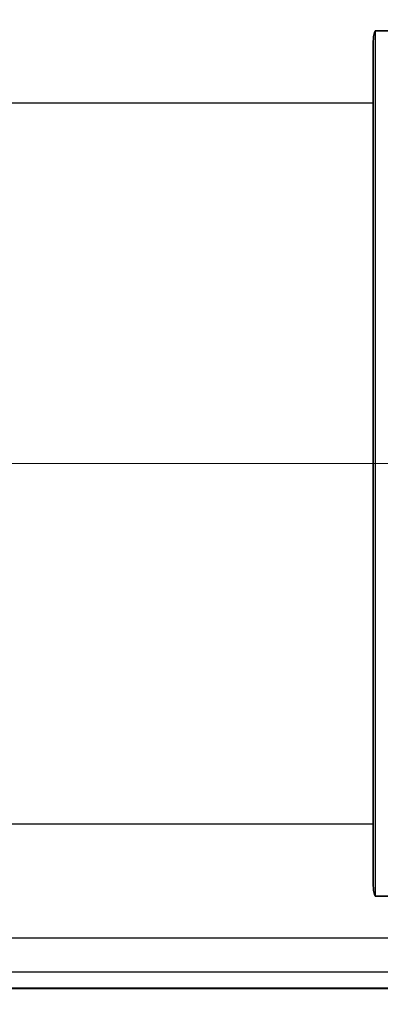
# Model space of a CAD drawing. Header units: millimetres. Extents: x 0 to 420, y 0 to 297.
# Tile 17 of 53: x 164 to 179, y 221 to 262. Entities that reach past the tile are written whole.
import ezdxf

# ---------------------------------------------------------------- set-up
doc = ezdxf.new("R2010")
doc.units = ezdxf.units.MM
for name, color, linetype, lineweight in [('Bemaßung (ISO)', 7, 'Continuous', 18), ('Sichtbar (ISO)', 7, 'Continuous', 35), ('Sichtbar schmal (ISO)', 7, 'Continuous', 25)]:
    doc.layers.add(name, color=color, linetype=linetype, lineweight=lineweight)
doc.styles.add('Notiztext (DIN)', font='isocpeur.ttf')
doc.dimstyles.new('Standard (DIN)', dxfattribs={"dimtxt": 3.5, "dimasz": 2.5, "dimexe": 1, "dimexo": 0, "dimgap": 0.7, "dimtad": 1, "dimtoh": 1, "dimrnd": 1e-08, "dimtxsty": 'Notiztext (DIN)', "dimcen": 0.09, "dimdle": 10, "dimclrd": 256, "dimclre": 256, "dimclrt": 256, "dimazin": 2, "dimtfac": 0.514286, "dimtdec": 4, "dimtmove": 0, "dimatfit": 3, "dimfxl": 1, "dimtolj": 1, "dimlwd": -1, "dimlwe": -1, "dimarcsym": 0})

# ---------------------------------------------------------------- blocks, each defined once
blk = doc.blocks.new('*D21')
at = {"layer": 'Bemaßung (ISO)', "transparency": 16777216}
for p, q in [((101.565, 226.673), (101.565, 195.623)), ((201.765, 226.473), (201.765, 195.623)), ((104.065, 196.623), (199.265, 196.623))]:
    blk.add_line(p, q, dxfattribs=at)
for points in [[(104.065, 197.04), (104.065, 196.207), (101.565, 196.623)], [(199.265, 197.04), (199.265, 196.207), (201.765, 196.623)]]:
    blk.add_solid(points, dxfattribs=at)
at = {"layer": 'Defpoints', "color": 0, "transparency": 16777216}
for p in [(101.565, 226.673), (201.765, 226.473), (201.765, 196.623)]:
    blk.add_point(p, dxfattribs=at)
at = {"layer": 'Bemaßung (ISO)', "transparency": 16777216, "insert": (151.665, 207.357), "char_height": 3.5, "attachment_point": 2, "style": 'Notiztext (DIN)'}
blk.add_mtext('\\A1;100,2{\\P(3.945")}', dxfattribs=at)
blk = doc.blocks.new('*D36')
at = {"layer": 'Bemaßung (ISO)', "transparency": 16777216}
for p, q in [((199.165, 265.623), (226.165, 265.623)), ((225.165, 246.123), (225.165, 263.123)), ((146.599, 243.623), (226.165, 243.623))]:
    blk.add_line(p, q, dxfattribs=at)
for points in [[(224.749, 263.123), (225.582, 263.123), (225.165, 265.623)], [(224.749, 246.123), (225.582, 246.123), (225.165, 243.623)]]:
    blk.add_solid(points, dxfattribs=at)
at = {"layer": 'Defpoints', "color": 0, "transparency": 16777216}
for p in [(199.165, 265.623), (225.165, 265.623), (146.599, 243.623)]:
    blk.add_point(p, dxfattribs=at)
at = {"layer": 'Bemaßung (ISO)', "transparency": 16777216, "insert": (214.432, 254.623), "char_height": 3.5, "attachment_point": 2, "rotation": 90, "style": 'Notiztext (DIN)'}
blk.add_mtext('\\A1;22{\\P(0.866")}', dxfattribs=at)

msp = doc.modelspace()

# ---------------------------------------------------------------- linework, layer by layer
at = {"layer": 'Sichtbar (ISO)'}
for p, q in [((178.771, 261.757), (196.56, 261.757)), ((178.665, 228.513), (178.665, 258.733)), ((196.56, 225.489), (178.771, 225.489)), ((138.01, 221.623), (199.165, 221.623))]:
    msp.add_line(p, q, dxfattribs=at)
for centre, start_param, end_param in [((179.069, 258.733), 1.408359, 1.570796), ((179.069, 228.513), 1.570796, 1.733234)]:
    msp.add_ellipse(centre, major_axis=(0, 15.392), ratio=0.026186, start_param=start_param, end_param=end_param, dxfattribs=at)
for points, knots in [([(178.771, 261.757), (178.767, 261.757), (178.763, 261.756), (178.757, 261.753), (178.754, 261.75), (178.737, 261.733), (178.728, 261.711), (178.696, 261.62), (178.687, 261.537), (178.674, 261.375), (178.671, 261.296), (178.671, 261.222)], [0, 0, 0, 0, 0.00109308, 0.00109308, 0.00218616, 0.00218616, 0.00822115, 0.00822115, 0.03177375, 0.03177375, 0.05371303, 0.05371303, 0.05371303, 0.05371303]), ([(178.671, 226.024), (178.671, 225.951), (178.674, 225.872), (178.687, 225.71), (178.696, 225.627), (178.728, 225.535), (178.737, 225.513), (178.754, 225.496), (178.757, 225.494), (178.763, 225.49), (178.767, 225.489), (178.771, 225.489)], [0.0719789, 0.0719789, 0.0719789, 0.0719789, 0.09391818, 0.09391818, 0.11747078, 0.11747078, 0.12350577, 0.12350577, 0.12459885, 0.12459885, 0.12569193, 0.12569193, 0.12569193, 0.12569193])]:
    msp.add_open_spline(points, degree=3, knots=knots, dxfattribs=at)
at = {"layer": 'Sichtbar schmal (ISO)'}
for p, q in [((178.771, 225.489), (178.771, 261.757)), ((178.671, 261.222), (178.671, 226.024)), ((104.165, 258.733), (178.665, 258.733)), ((178.665, 228.513), (104.165, 228.513)), ((199.165, 223.723), (104.165, 223.723)), ((199.165, 222.311), (104.165, 222.311)), ((199.165, 221.64), (138.01, 221.64))]:
    msp.add_line(p, q, dxfattribs=at)

# ---------------------------------------------------------------- dimensions: what is measured, and where the dimension line sits
at = {"layer": 'Bemaßung (ISO)'}
for base, p1, p2, angle, text, picture, middle in [((225.165, 265.623), (146.599, 243.623), (199.165, 265.623), 90, '<>{\\P(0.866")}', '*D36', (225.165, 254.623)), ((201.765, 196.623), (101.565, 226.673), (201.765, 226.473), 180, '<>{\\P(3.945")}', '*D21', (151.665, 196.623))]:
    dim = msp.add_linear_dim(base=base, p1=p1, p2=p2, angle=angle, text=text, dimstyle='Standard (DIN)', override={"dimtoh": 0, "dimdec": 2, "dimtp": 0, "dimtm": 0, "dimtdec": 4, "dimtofl": 0, "dimatfit": 1, "dimtvp": -0.25}, dxfattribs=at)
    dim.commit()
    dim.dimension.update_dxf_attribs({"geometry": picture, "text_midpoint": middle, "dimtype": 160})

doc.saveas('drawing.dxf')
